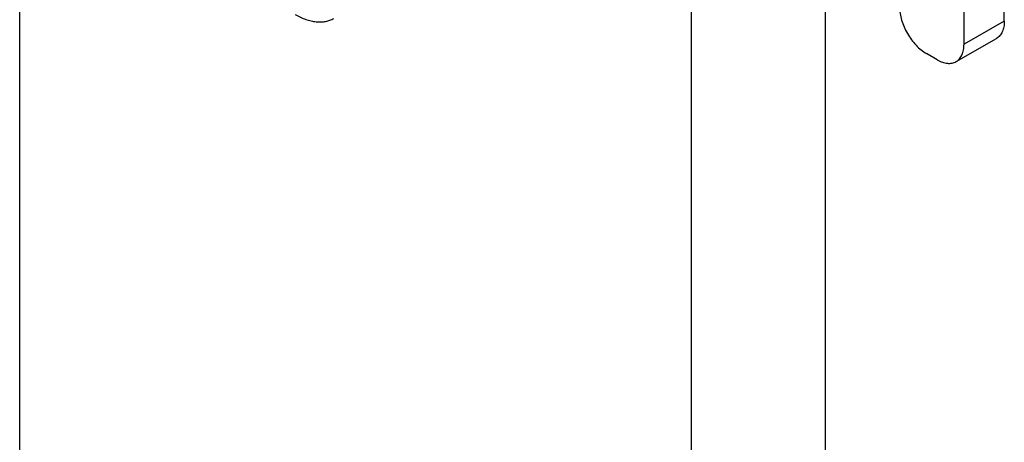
# Model space of a CAD drawing. Header units: millimetres. Extents: x 26 to 84, y 12 to 143.
# Tile 4 of 6: x 33 to 84, y 77 to 100. Entities that reach past the tile are written whole.
import ezdxf

# ---------------------------------------------------------------- set-up
doc = ezdxf.new("R2010")
doc.units = ezdxf.units.MM
doc.header["$LTSCALE"] = 10.060425
doc.layers.get('0').update_dxf_attribs({"linetype": 'CONTINUOUS'})

msp = doc.modelspace()

# ---------------------------------------------------------------- linework, layer by layer
at = {"color": 7}
for p, q in [((74.946, 21.018), (74.946, 117.365)), ((67.875, 113.283), (67.875, 16.935)), ((84.36, 99.557), (84.36, 112.785)), ((82.238, 98.333), (82.238, 111.56)), ((32.52, 64.214), (32.52, 110.558)), ((84.36, 99.557), (82.238, 98.333)), ((81.824, 97.417), (83.945, 98.642)), ((80.824, 97.516), (80.258, 97.843))]:
    msp.add_line(p, q, dxfattribs=at)
for points, knots in [([(78.844, 100.292), (78.844, 100.18), (78.865, 99.948), (78.946, 99.597), (79.077, 99.241), (79.252, 98.895), (79.465, 98.57), (79.707, 98.279), (79.97, 98.033), (80.162, 97.899), (80.259, 97.843)], [0, 0, 0, 0, 0.114147, 0.237336, 0.366977, 0.500001, 0.633025, 0.762665, 0.885854, 1, 1, 1, 1]), ([(47.024, 99.9), (47.204, 99.797), (47.479, 99.666), (47.856, 99.556), (48.123, 99.511), (48.381, 99.502), (48.626, 99.53), (48.856, 99.593), (48.998, 99.66), (49.064, 99.698)], [0, 0, 0, 0, 0.289279, 0.422545, 0.548493, 0.667893, 0.781868, 0.891952, 1, 1, 1, 1]), ([(84.36, 99.557), (84.36, 99.456), (84.344, 99.263), (84.266, 98.999), (84.135, 98.784), (84.011, 98.68), (83.945, 98.642)], [0, 0, 0, 0, 0.289777, 0.549071, 0.782227, 1, 1, 1, 1]), ([(81.824, 97.417), (81.89, 97.455), (82.014, 97.559), (82.145, 97.774), (82.223, 98.039), (82.238, 98.231), (82.238, 98.333)], [0, 0, 0, 0, 0.217773, 0.450929, 0.710223, 1, 1, 1, 1]), ([(80.824, 97.516), (80.912, 97.465), (81.086, 97.382), (81.355, 97.318), (81.607, 97.324), (81.758, 97.379), (81.824, 97.417)], [0, 0, 0, 0, 0.289776, 0.54907, 0.782226, 1, 1, 1, 1])]:
    msp.add_open_spline(points, degree=3, knots=knots, dxfattribs=at)

doc.saveas('drawing.dxf')
